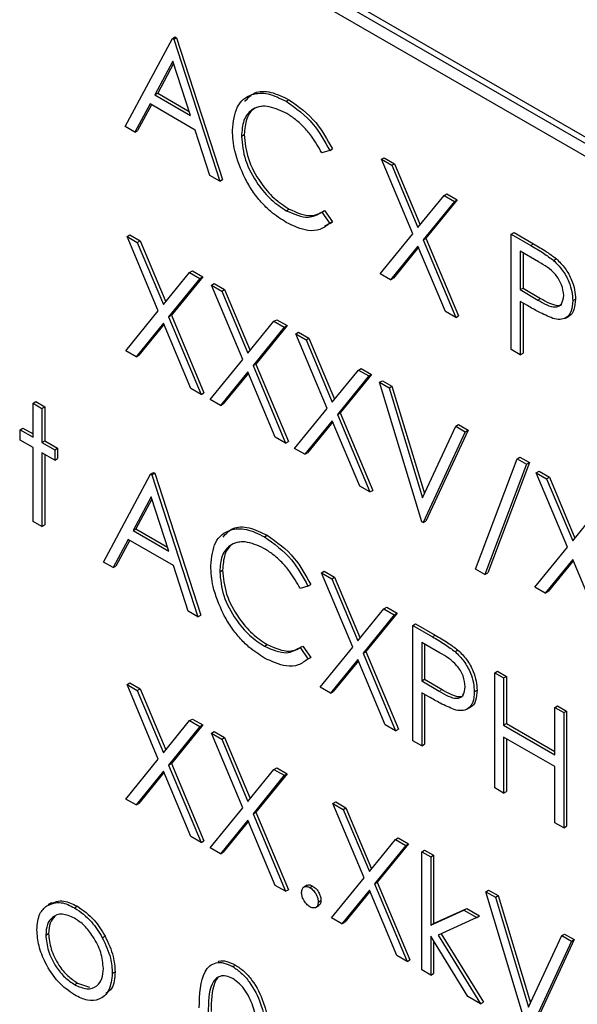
# Paper-space layout 'Blatt4' of a CAD drawing. Header units: millimetres. Extents: x 5 to 418, y 2 to 292.
# Tile 25 of 93: x 139.61 to 141.03, y 156.53 to 159.04. Entities that reach past the tile are written whole.
import ezdxf

# ---------------------------------------------------------------- set-up
doc = ezdxf.new("R2010")
doc.units = ezdxf.units.MM

psp = doc.layouts.new('Blatt4')

# ---------------------------------------------------------------- linework, layer by layer
at = {"color": 7, "linetype": 'Continuous', "lineweight": 25}
for p, q in [((141.6179, 158.3993), (138.5067, 160.1954)), ((141.6321, 158.4074), (138.5208, 160.2035)), ((138.5067, 160.1627), (141.6179, 158.3666)), ((139.8791, 158.7686), (139.9998, 158.9928)), ((139.9998, 158.9928), (140.0069, 158.9969)), ((139.9998, 158.9928), (140.0031, 158.991)), ((140.0031, 158.991), (140.0102, 158.995)), ((140.0031, 158.991), (140.1206, 158.6292)), ((140.0069, 158.9969), (140.0102, 158.995)), ((140.0102, 158.995), (140.1276, 158.6333)), ((140.0012, 158.9348), (139.9551, 158.8491)), ((140.003, 158.9291), (139.9622, 158.8532)), ((140.0461, 158.7966), (140.0012, 158.9348)), ((139.9551, 158.8491), (139.9622, 158.8532)), ((139.9622, 158.8532), (140.0428, 158.8066)), ((139.9427, 158.8261), (139.904, 158.7542)), ((140.0581, 158.7595), (139.9427, 158.8261)), ((139.9551, 158.8491), (140.0461, 158.7966)), ((140.2902, 158.8328), (140.2972, 158.8368)), ((139.9464, 158.8239), (139.9111, 158.7583)), ((139.904, 158.7542), (139.8791, 158.7686)), ((139.904, 158.7542), (139.9111, 158.7583)), ((140.0957, 158.6435), (140.0581, 158.7595)), ((140.176, 158.7438), (140.1831, 158.7479)), ((140.4012, 158.7072), (140.3812, 158.701)), ((140.4012, 158.7072), (140.4083, 158.7112)), ((140.5334, 158.6848), (140.5405, 158.6889)), ((140.5334, 158.6848), (140.5598, 158.6696)), ((140.6133, 158.4947), (140.5334, 158.6848)), ((140.5405, 158.6889), (140.5668, 158.6737)), ((140.5598, 158.6696), (140.5668, 158.6737)), ((140.5598, 158.6696), (140.6264, 158.5109)), ((140.5668, 158.6737), (140.6322, 158.518)), ((140.1206, 158.6292), (140.0957, 158.6435)), ((140.1206, 158.6292), (140.1276, 158.6333)), ((140.6264, 158.5109), (140.6931, 158.5926)), ((140.7194, 158.5774), (140.6396, 158.4795)), ((140.7265, 158.5815), (140.6467, 158.4835)), ((140.6931, 158.5926), (140.7001, 158.5967)), ((140.6931, 158.5926), (140.7194, 158.5774)), ((140.7001, 158.5967), (140.7265, 158.5815)), ((140.7194, 158.5774), (140.7265, 158.5815)), ((140.2903, 158.5538), (140.2974, 158.5579)), ((140.3812, 158.5503), (140.3883, 158.5544)), ((140.3812, 158.5503), (140.4012, 158.5213)), ((140.3883, 158.5544), (140.4083, 158.5253)), ((140.4083, 158.5253), (140.3881, 158.5131)), ((140.4012, 158.5213), (140.4083, 158.5253)), ((139.884, 158.4881), (139.891, 158.4922)), ((139.884, 158.4881), (139.9103, 158.4729)), ((139.9638, 158.298), (139.884, 158.4881)), ((139.891, 158.4922), (139.9174, 158.477)), ((139.9103, 158.4729), (139.9174, 158.477)), ((139.9174, 158.477), (139.9828, 158.3213)), ((140.5301, 158.3927), (140.6133, 158.4947)), ((140.6396, 158.4795), (140.6467, 158.4835)), ((140.6396, 158.4795), (140.7227, 158.2816)), ((140.6467, 158.4835), (140.7298, 158.2857)), ((140.8647, 158.4936), (140.8717, 158.4977)), ((140.8647, 158.4936), (140.9146, 158.4648)), ((140.8647, 158.1996), (140.8647, 158.4936)), ((140.8717, 158.4977), (140.9217, 158.4688)), ((139.9103, 158.4729), (139.977, 158.3142)), ((140.6264, 158.4633), (140.5565, 158.3775)), ((140.6277, 158.4603), (140.5636, 158.3816)), ((140.6963, 158.2968), (140.6264, 158.4633)), ((140.9341, 158.4234), (140.8875, 158.4502)), ((140.8875, 158.4502), (140.8875, 158.3523)), ((140.8946, 158.4462), (140.8946, 158.3563)), ((140.9726, 158.4269), (140.9796, 158.431)), ((140.0436, 158.396), (140.0507, 158.4001)), ((140.0507, 158.4001), (140.0771, 158.3848)), ((139.977, 158.3142), (140.0436, 158.396)), ((140.07, 158.3808), (139.9902, 158.2828)), ((140.0771, 158.3848), (139.9972, 158.2869)), ((140.0436, 158.396), (140.07, 158.3808)), ((140.07, 158.3808), (140.0771, 158.3848)), ((140.5565, 158.3775), (140.5301, 158.3927)), ((140.5565, 158.3775), (140.5636, 158.3816)), ((140.0994, 158.3638), (140.1064, 158.3679)), ((140.0994, 158.3638), (140.1257, 158.3486)), ((140.1792, 158.1737), (140.0994, 158.3638)), ((140.1064, 158.3679), (140.1328, 158.3527)), ((140.1257, 158.3486), (140.1328, 158.3527)), ((140.1328, 158.3527), (140.1982, 158.197)), ((140.8875, 158.3523), (140.8946, 158.3563)), ((140.8875, 158.3523), (140.9321, 158.3259)), ((140.8946, 158.3563), (140.9391, 158.33)), ((140.1257, 158.3486), (140.1924, 158.1899)), ((141.0213, 158.3243), (141.0284, 158.3284)), ((140.9057, 158.3116), (140.8875, 158.3221)), ((140.8875, 158.3221), (140.8875, 158.1864)), ((140.8946, 158.318), (140.8946, 158.1905)), ((139.8807, 158.1961), (139.9638, 158.298)), ((139.9902, 158.2828), (139.9972, 158.2869)), ((139.9902, 158.2828), (140.0732, 158.0849)), ((139.9972, 158.2869), (140.0803, 158.089)), ((140.259, 158.2716), (140.2661, 158.2757)), ((140.2661, 158.2757), (140.2924, 158.2605)), ((140.7227, 158.2816), (140.6963, 158.2968)), ((140.7227, 158.2816), (140.7298, 158.2857)), ((141.0027, 158.2798), (141.0115, 158.2849)), ((139.977, 158.2666), (139.9071, 158.1809)), ((139.9782, 158.2636), (139.9141, 158.1849)), ((140.0469, 158.1001), (139.977, 158.2666)), ((140.1924, 158.1899), (140.259, 158.2716)), ((140.2854, 158.2564), (140.2056, 158.1584)), ((140.2924, 158.2605), (140.2126, 158.1625)), ((140.259, 158.2716), (140.2854, 158.2564)), ((140.2854, 158.2564), (140.2924, 158.2605)), ((140.3148, 158.2395), (140.3218, 158.2435)), ((140.3148, 158.2395), (140.3411, 158.2242)), ((140.3946, 158.0493), (140.3148, 158.2395)), ((140.3218, 158.2435), (140.3482, 158.2283)), ((140.3411, 158.2242), (140.3482, 158.2283)), ((140.3411, 158.2242), (140.4078, 158.0655)), ((140.3482, 158.2283), (140.4136, 158.0726)), ((140.8875, 158.1864), (140.8647, 158.1996)), ((139.9071, 158.1809), (139.8807, 158.1961)), ((139.9071, 158.1809), (139.9141, 158.1849)), ((140.0961, 158.0717), (140.1792, 158.1737)), ((140.8875, 158.1864), (140.8946, 158.1905)), ((140.2056, 158.1584), (140.2126, 158.1625)), ((140.2056, 158.1584), (140.2886, 157.9606)), ((140.2126, 158.1625), (140.2957, 157.9647)), ((140.4744, 158.1473), (140.4815, 158.1514)), ((140.4815, 158.1514), (140.5078, 158.1361)), ((140.1924, 158.1423), (140.1225, 158.0565)), ((140.1936, 158.1393), (140.1295, 158.0606)), ((140.2623, 157.9758), (140.1924, 158.1423)), ((140.4078, 158.0655), (140.4744, 158.1473)), ((140.5008, 158.1321), (140.421, 158.0341)), ((140.5078, 158.1361), (140.428, 158.0382)), ((140.4744, 158.1473), (140.5008, 158.1321)), ((140.5008, 158.1321), (140.5078, 158.1361)), ((140.0732, 158.0849), (140.0469, 158.1001)), ((140.5285, 158.1161), (140.5356, 158.1201)), ((140.5285, 158.1161), (140.553, 158.1019)), ((140.6362, 157.7599), (140.5285, 158.1161)), ((140.5356, 158.1201), (140.5601, 158.106)), ((140.553, 158.1019), (140.5601, 158.106)), ((140.553, 158.1019), (140.6378, 157.8213)), ((140.5601, 158.106), (140.6429, 157.8321)), ((140.0732, 158.0849), (140.0803, 158.089)), ((139.6441, 158.0626), (139.6512, 158.0667)), ((139.6441, 158.0626), (139.6669, 158.0494)), ((139.6441, 157.9759), (139.6441, 158.0626)), ((139.6512, 158.0667), (139.674, 158.0535)), ((139.6669, 158.0494), (139.674, 158.0535)), ((139.6669, 158.0494), (139.6669, 157.9627)), ((139.674, 158.0535), (139.674, 157.9668)), ((140.1225, 158.0565), (140.0961, 158.0717)), ((140.1225, 158.0565), (140.1295, 158.0606)), ((140.3115, 157.9474), (140.3946, 158.0493)), ((140.421, 158.0341), (140.428, 158.0382)), ((140.421, 158.0341), (140.504, 157.8362)), ((140.428, 158.0382), (140.5111, 157.8403)), ((139.6115, 157.9947), (139.6185, 157.9988)), ((139.6185, 157.9988), (139.6441, 157.9841)), ((140.4078, 158.0179), (140.3379, 157.9322)), ((140.409, 158.0149), (140.3449, 157.9362)), ((140.4777, 157.8514), (140.4078, 158.0179)), ((140.6378, 157.8213), (140.7227, 158.004)), ((140.7227, 158.004), (140.7298, 158.008)), ((140.7227, 158.004), (140.7472, 157.9898)), ((140.7298, 158.008), (140.7542, 157.9939)), ((139.6115, 157.9684), (139.6115, 157.9947)), ((139.6115, 157.9947), (139.6441, 157.9759)), ((140.2886, 157.9606), (140.2623, 157.9758)), ((140.7472, 157.9898), (140.6395, 157.758)), ((140.7542, 157.9939), (140.6465, 157.7621)), ((140.7472, 157.9898), (140.7542, 157.9939)), ((139.6441, 157.9495), (139.6115, 157.9684)), ((139.6441, 157.7611), (139.6441, 157.9495)), ((139.6669, 157.9627), (139.674, 157.9668)), ((139.6669, 157.9627), (139.6996, 157.9439)), ((139.674, 157.9668), (139.7066, 157.948)), ((139.6996, 157.9439), (139.7066, 157.948)), ((139.7066, 157.948), (139.7066, 157.9216)), ((140.2886, 157.9606), (140.2957, 157.9647)), ((140.3379, 157.9322), (140.3115, 157.9474)), ((139.6996, 157.9175), (139.6669, 157.9363)), ((139.6669, 157.9363), (139.6669, 157.7479)), ((139.674, 157.9322), (139.674, 157.752)), ((139.6996, 157.9439), (139.6996, 157.9175)), ((140.3379, 157.9322), (140.3449, 157.9362)), ((140.8798, 157.9208), (140.8868, 157.9249)), ((140.8868, 157.9249), (140.9109, 157.911)), ((139.6996, 157.9175), (139.7066, 157.9216)), ((140.7733, 157.6393), (140.8798, 157.9208)), ((140.9038, 157.9069), (140.7974, 157.6254)), ((140.9109, 157.911), (140.8044, 157.6295)), ((140.8798, 157.9208), (140.9038, 157.9069)), ((140.9038, 157.9069), (140.9109, 157.911)), ((139.8236, 157.6575), (139.9443, 157.8817)), ((139.9443, 157.8817), (139.9514, 157.8858)), ((139.9443, 157.8817), (139.9476, 157.8798)), ((139.9476, 157.8798), (139.9547, 157.8839)), ((139.9476, 157.8798), (140.0651, 157.518)), ((139.9514, 157.8858), (139.9547, 157.8839)), ((139.9547, 157.8839), (140.0722, 157.5221)), ((140.9283, 157.8853), (140.9354, 157.8893)), ((140.9283, 157.8853), (140.9547, 157.87)), ((141.0082, 157.6951), (140.9283, 157.8853)), ((140.9354, 157.8893), (140.9617, 157.8741)), ((140.9547, 157.87), (140.9617, 157.8741)), ((140.9617, 157.8741), (141.0271, 157.7184)), ((140.504, 157.8362), (140.4777, 157.8514)), ((140.9547, 157.87), (141.0213, 157.7113)), ((139.9457, 157.8236), (139.8996, 157.7379)), ((139.9906, 157.6854), (139.9457, 157.8236)), ((140.504, 157.8362), (140.5111, 157.8403)), ((139.9475, 157.818), (139.9067, 157.742)), ((141.0213, 157.7113), (141.088, 157.7931)), ((139.6669, 157.7479), (139.6441, 157.7611)), ((139.6669, 157.7479), (139.674, 157.752)), ((140.6395, 157.758), (140.6362, 157.7599)), ((140.6395, 157.758), (140.6465, 157.7621)), ((139.8996, 157.7379), (139.9067, 157.742)), ((139.8996, 157.7379), (139.9906, 157.6854)), ((139.9067, 157.742), (139.9873, 157.6955)), ((140.2347, 157.7216), (140.2418, 157.7257)), ((139.8872, 157.7149), (139.8485, 157.6431)), ((139.8909, 157.7128), (139.8556, 157.6472)), ((140.0026, 157.6483), (139.8872, 157.7149)), ((140.925, 157.5932), (141.0082, 157.6951)), ((139.8485, 157.6431), (139.8236, 157.6575)), ((139.8485, 157.6431), (139.8556, 157.6472)), ((140.0403, 157.5324), (140.0026, 157.6483)), ((141.0213, 157.6637), (140.9514, 157.578)), ((141.0226, 157.6607), (140.9585, 157.5821)), ((141.0912, 157.4973), (141.0213, 157.6637)), ((140.1206, 157.6327), (140.1276, 157.6368)), ((140.38, 157.6302), (140.3871, 157.6343)), ((140.38, 157.6302), (140.4064, 157.615)), ((140.4599, 157.4401), (140.38, 157.6302)), ((140.3871, 157.6343), (140.4135, 157.6191)), ((140.7974, 157.6254), (140.7733, 157.6393)), ((140.7974, 157.6254), (140.8044, 157.6295)), ((140.3458, 157.596), (140.3258, 157.5899)), ((140.3458, 157.596), (140.3528, 157.6001)), ((140.4064, 157.615), (140.4135, 157.6191)), ((140.4064, 157.615), (140.473, 157.4563)), ((140.4135, 157.6191), (140.4788, 157.4634)), ((140.9514, 157.578), (140.925, 157.5932)), ((140.9514, 157.578), (140.9585, 157.5821)), ((140.0651, 157.518), (140.0403, 157.5324)), ((140.0651, 157.518), (140.0722, 157.5221)), ((140.473, 157.4563), (140.5397, 157.538)), ((140.566, 157.5228), (140.4862, 157.4248)), ((140.5731, 157.5269), (140.4933, 157.4289)), ((140.5397, 157.538), (140.5468, 157.5421)), ((140.5397, 157.538), (140.566, 157.5228)), ((140.5468, 157.5421), (140.5731, 157.5269)), ((140.566, 157.5228), (140.5731, 157.5269)), ((140.6134, 157.4955), (140.6204, 157.4996)), ((140.6134, 157.4955), (140.6633, 157.4667)), ((140.6134, 157.2015), (140.6134, 157.4955)), ((140.6204, 157.4996), (140.6704, 157.4708)), ((140.2348, 157.4427), (140.2419, 157.4467)), ((140.6828, 157.4253), (140.6362, 157.4522)), ((140.6362, 157.4522), (140.6362, 157.3542)), ((140.6433, 157.4481), (140.6433, 157.3582)), ((140.3258, 157.4392), (140.3328, 157.4432)), ((140.3258, 157.4392), (140.3458, 157.4101)), ((140.3328, 157.4432), (140.3528, 157.4142)), ((140.3768, 157.3381), (140.4599, 157.4401)), ((140.4862, 157.4248), (140.4933, 157.4289)), ((140.4862, 157.4248), (140.5693, 157.227)), ((140.4933, 157.4289), (140.5764, 157.231)), ((140.7213, 157.4288), (140.7283, 157.4329)), ((140.3528, 157.4142), (140.3456, 157.4099)), ((140.3458, 157.4101), (140.3528, 157.4142)), ((140.473, 157.4087), (140.4031, 157.3229)), ((140.4743, 157.4056), (140.4102, 157.327)), ((140.5429, 157.2422), (140.473, 157.4087)), ((140.8222, 157.3749), (140.8293, 157.379)), ((140.8222, 157.3749), (140.8451, 157.3617)), ((140.8222, 157.081), (140.8222, 157.3749)), ((140.8293, 157.379), (140.8522, 157.3658)), ((139.884, 157.345), (139.891, 157.3491)), ((139.884, 157.345), (139.9103, 157.3298)), ((139.9638, 157.1549), (139.884, 157.345)), ((139.891, 157.3491), (139.9174, 157.3339)), ((140.6362, 157.3542), (140.6433, 157.3582)), ((140.6362, 157.3542), (140.6808, 157.3278)), ((140.6433, 157.3582), (140.6879, 157.3319)), ((140.8451, 157.3617), (140.8522, 157.3658)), ((140.8451, 157.3617), (140.8451, 157.2411)), ((140.8522, 157.3658), (140.8522, 157.2452)), ((139.9103, 157.3298), (139.9174, 157.3339)), ((139.9103, 157.3298), (139.977, 157.171)), ((139.9174, 157.3339), (139.9828, 157.1782)), ((140.4031, 157.3229), (140.3768, 157.3381)), ((140.4031, 157.3229), (140.4102, 157.327)), ((140.6544, 157.3135), (140.6362, 157.324)), ((140.6362, 157.324), (140.6362, 157.1883)), ((140.6433, 157.3199), (140.6433, 157.1924)), ((140.77, 157.3262), (140.7771, 157.3303)), ((140.7514, 157.2817), (140.7602, 157.2868)), ((140.9756, 157.2864), (140.9827, 157.2904)), ((140.9756, 157.1658), (140.9756, 157.2864)), ((140.9756, 157.2864), (140.9985, 157.2732)), ((140.9827, 157.2904), (141.0055, 157.2773)), ((140.9985, 157.2732), (141.0055, 157.2773)), ((140.9985, 157.2732), (140.9985, 156.9792)), ((141.0055, 157.2773), (141.0055, 156.9833)), ((139.977, 157.171), (140.0436, 157.2528)), ((140.0436, 157.2528), (140.0507, 157.2569)), ((140.0436, 157.2528), (140.07, 157.2376)), ((140.0507, 157.2569), (140.0771, 157.2417)), ((140.8451, 157.2411), (140.8522, 157.2452)), ((140.8522, 157.2452), (140.9756, 157.1739)), ((140.07, 157.2376), (139.9902, 157.1396)), ((140.0771, 157.2417), (139.9972, 157.1437)), ((140.07, 157.2376), (140.0771, 157.2417)), ((140.0994, 157.2206), (140.1064, 157.2247)), ((140.0994, 157.2206), (140.1257, 157.2054)), ((140.1792, 157.0305), (140.0994, 157.2206)), ((140.1064, 157.2247), (140.1328, 157.2095)), ((140.5693, 157.227), (140.5429, 157.2422)), ((140.5693, 157.227), (140.5764, 157.231)), ((140.8451, 157.2411), (140.9756, 157.1658)), ((140.1257, 157.2054), (140.1328, 157.2095)), ((140.1257, 157.2054), (140.1924, 157.0467)), ((140.1328, 157.2095), (140.1982, 157.0538)), ((140.6362, 157.1883), (140.6134, 157.2015)), ((140.9756, 157.1356), (140.8451, 157.211)), ((140.8451, 157.211), (140.8451, 157.0678)), ((140.8522, 157.2069), (140.8522, 157.0718)), ((140.6362, 157.1883), (140.6433, 157.1924)), ((139.8807, 157.0529), (139.9638, 157.1549)), ((139.9902, 157.1396), (139.9972, 157.1437)), ((139.9972, 157.1437), (140.0803, 156.9458)), ((139.977, 157.1235), (139.9071, 157.0377)), ((139.9782, 157.1204), (139.9141, 157.0418)), ((140.0469, 156.957), (139.977, 157.1235)), ((139.9902, 157.1396), (140.0732, 156.9418)), ((140.1924, 157.0467), (140.259, 157.1285)), ((140.259, 157.1285), (140.2661, 157.1326)), ((140.259, 157.1285), (140.2854, 157.1133)), ((140.2661, 157.1326), (140.2924, 157.1173)), ((140.9756, 156.9924), (140.9756, 157.1356)), ((140.2854, 157.1133), (140.2056, 157.0153)), ((140.2924, 157.1173), (140.2126, 157.0194)), ((140.2854, 157.1133), (140.2924, 157.1173)), ((140.8451, 157.0678), (140.8222, 157.081)), ((140.8451, 157.0678), (140.8522, 157.0718)), ((139.9071, 157.0377), (139.8807, 157.0529)), ((140.4094, 157.0417), (140.4165, 157.0457)), ((140.4165, 157.0457), (140.4428, 157.0305)), ((139.9071, 157.0377), (139.9141, 157.0418)), ((140.0961, 156.9286), (140.1792, 157.0305)), ((140.2056, 157.0153), (140.2126, 157.0194)), ((140.2126, 157.0194), (140.2957, 156.8215)), ((140.4094, 157.0417), (140.4358, 157.0264)), ((140.4892, 156.8515), (140.4094, 157.0417)), ((140.4358, 157.0264), (140.4428, 157.0305)), ((140.4358, 157.0264), (140.5024, 156.8677)), ((140.4428, 157.0305), (140.5082, 156.8748)), ((140.1924, 156.9991), (140.1225, 156.9134)), ((140.1936, 156.9961), (140.1295, 156.9174)), ((140.2623, 156.8326), (140.1924, 156.9991)), ((140.2056, 157.0153), (140.2886, 156.8174)), ((140.9985, 156.9792), (140.9756, 156.9924)), ((140.9985, 156.9792), (141.0055, 156.9833)), ((140.0732, 156.9418), (140.0469, 156.957)), ((140.0732, 156.9418), (140.0803, 156.9458)), ((140.5024, 156.8677), (140.5691, 156.9495)), ((140.5691, 156.9495), (140.5761, 156.9536)), ((140.5691, 156.9495), (140.5954, 156.9343)), ((140.5761, 156.9536), (140.6025, 156.9384)), ((140.1225, 156.9134), (140.0961, 156.9286)), ((140.1225, 156.9134), (140.1295, 156.9174)), ((140.5954, 156.9343), (140.5156, 156.8363)), ((140.6025, 156.9384), (140.5227, 156.8404)), ((140.5954, 156.9343), (140.6025, 156.9384)), ((140.6362, 156.9183), (140.6433, 156.9223)), ((140.6362, 156.9183), (140.6591, 156.9051)), ((140.6362, 156.6168), (140.6362, 156.9183)), ((140.6433, 156.9223), (140.6661, 156.9092)), ((140.6591, 156.9051), (140.6661, 156.9092)), ((140.6591, 156.9051), (140.6591, 156.7308)), ((140.6661, 156.9092), (140.6661, 156.7349)), ((140.4061, 156.7496), (140.4892, 156.8515)), ((140.2886, 156.8174), (140.2623, 156.8326)), ((140.2886, 156.8174), (140.2957, 156.8215)), ((140.3436, 156.833), (140.3348, 156.8279)), ((140.3506, 156.8268), (140.3577, 156.8309)), ((140.5024, 156.8201), (140.4325, 156.7344)), ((140.5037, 156.8171), (140.4396, 156.7385)), ((140.5723, 156.6537), (140.5024, 156.8201)), ((140.5156, 156.8363), (140.5227, 156.8404)), ((140.5156, 156.8363), (140.5987, 156.6384)), ((140.5227, 156.8404), (140.6058, 156.6425)), ((140.7994, 156.8165), (140.8065, 156.8206)), ((140.7994, 156.8165), (140.8239, 156.8024)), ((140.9071, 156.4604), (140.7994, 156.8165)), ((140.8065, 156.8206), (140.8309, 156.8065)), ((140.3719, 156.7901), (140.3789, 156.7942)), ((140.8239, 156.8024), (140.8309, 156.8065)), ((140.8239, 156.8024), (140.9087, 156.5218)), ((140.8309, 156.8065), (140.9138, 156.5326)), ((139.6915, 156.7877), (139.6826, 156.7826)), ((139.7503, 156.7752), (139.7573, 156.7793)), ((140.3647, 156.7758), (140.3735, 156.7809)), ((140.6591, 156.7308), (140.7437, 156.7695)), ((140.6661, 156.7349), (140.7508, 156.7736)), ((140.7437, 156.7695), (140.7508, 156.7736)), ((140.7437, 156.7695), (140.7765, 156.7506)), ((140.7508, 156.7736), (140.7836, 156.7546)), ((140.4325, 156.7344), (140.4061, 156.7496)), ((140.7765, 156.7506), (140.6783, 156.7055)), ((140.7765, 156.7506), (140.7836, 156.7546)), ((140.4325, 156.7344), (140.4396, 156.7385)), ((140.6591, 156.7308), (140.6661, 156.7349)), ((139.6767, 156.7057), (139.6838, 156.7098)), ((139.8209, 156.699), (139.828, 156.7031)), ((140.7535, 156.549), (140.6591, 156.7026)), ((140.6591, 156.7026), (140.6591, 156.6036)), ((140.6661, 156.6911), (140.6661, 156.6077)), ((140.6783, 156.7055), (140.7863, 156.5301)), ((140.6858, 156.7089), (140.7934, 156.5342)), ((140.9087, 156.5218), (140.9936, 156.7044)), ((141.0251, 156.6944), (140.9174, 156.4626)), ((140.9936, 156.7044), (141.0006, 156.7085)), ((140.9936, 156.7044), (141.018, 156.6903)), ((141.0006, 156.7085), (141.0251, 156.6944)), ((141.018, 156.6903), (141.0251, 156.6944)), ((141.018, 156.6903), (140.9104, 156.4585)), ((140.5987, 156.6384), (140.5723, 156.6537)), ((140.5987, 156.6384), (140.6058, 156.6425)), ((140.1535, 156.6254), (140.1605, 156.6294)), ((140.6591, 156.6036), (140.6362, 156.6168)), ((139.8464, 156.6079), (139.8535, 156.612)), ((140.6591, 156.6036), (140.6661, 156.6077)), ((139.7502, 156.5793), (139.7572, 156.5834)), ((139.7572, 156.5834), (139.7886, 156.5729)), ((140.7863, 156.5301), (140.7535, 156.549)), ((140.7863, 156.5301), (140.7934, 156.5342))]:
    psp.add_line(p, q, dxfattribs=at)
at = {"color": 7, "linetype": 'Continuous', "lineweight": 18}
for p, q in [((140.9146, 158.4648), (140.9217, 158.4688)), ((140.9321, 158.3259), (140.9391, 158.33)), ((140.6633, 157.4667), (140.6704, 157.4708)), ((140.6808, 157.3278), (140.6879, 157.3319))]:
    psp.add_line(p, q, dxfattribs=at)
at = {"color": 7, "linetype": 'Continuous', "lineweight": 25}
for points, knots in [([(140.1532, 158.759), (140.1555, 158.7807), (140.1602, 158.8241), (140.1978, 158.8528), (140.2432, 158.8559), (140.2745, 158.8405), (140.2902, 158.8328)], [0, 0, 0, 0, 0.2795119, 0.5590796, 0.7793739, 1, 1, 1, 1]), ([(140.1845, 158.8323), (140.1922, 158.8409), (140.2089, 158.8592), (140.2506, 158.8595), (140.2817, 158.8444), (140.2972, 158.8368)], [0, 0, 0, 0, 0.303709, 0.651592, 1, 1, 1, 1]), ([(140.2902, 158.8328), (140.3146, 158.8155), (140.3583, 158.7847), (140.3881, 158.7309), (140.4012, 158.7072)], [0, 0, 0, 0, 0.559517, 1, 1, 1, 1]), ([(140.2972, 158.8368), (140.3217, 158.8196), (140.3654, 158.7888), (140.3952, 158.735), (140.4083, 158.7112)], [0, 0, 0, 0, 0.559517, 1, 1, 1, 1]), ([(140.2887, 158.8034), (140.2725, 158.8107), (140.24, 158.8251), (140.2021, 158.8151), (140.1795, 158.7862), (140.1772, 158.758), (140.176, 158.7438)], [0, 0, 0, 0, 0.279856, 0.559519, 0.779686, 1, 1, 1, 1]), ([(140.2337, 158.8202), (140.225, 158.8192), (140.2052, 158.8169), (140.1868, 158.7898), (140.1843, 158.7619), (140.1831, 158.7479)], [0, 0, 0, 0, 0.2852392, 0.6424997, 1, 1, 1, 1]), ([(140.3812, 158.701), (140.3729, 158.7158), (140.3592, 158.7403), (140.3344, 158.7685), (140.3119, 158.7889), (140.2965, 158.7986), (140.2887, 158.8034)], [0, 0, 0, 0, 0.3393271, 0.5594657, 0.7797271, 1, 1, 1, 1]), ([(140.1855, 158.6356), (140.175, 158.6595), (140.1561, 158.7022), (140.1541, 158.7416), (140.1532, 158.759)], [0, 0, 0, 0, 0.559029, 1, 1, 1, 1]), ([(140.176, 158.7438), (140.178, 158.7237), (140.1819, 158.6834), (140.2138, 158.624), (140.2516, 158.5793), (140.2774, 158.5623), (140.2903, 158.5538)], [0, 0, 0, 0, 0.279434, 0.558921, 0.779283, 1, 1, 1, 1]), ([(140.1831, 158.7479), (140.1851, 158.7278), (140.1889, 158.6875), (140.2208, 158.6281), (140.2587, 158.5834), (140.2845, 158.5664), (140.2974, 158.5579)], [0, 0, 0, 0, 0.279434, 0.558921, 0.779283, 1, 1, 1, 1]), ([(140.2905, 158.5236), (140.2771, 158.5321), (140.255, 158.5463), (140.226, 158.5751), (140.2035, 158.6035), (140.1915, 158.6249), (140.1855, 158.6356)], [0, 0, 0, 0, 0.3398376, 0.5599275, 0.7799589, 1, 1, 1, 1]), ([(140.2903, 158.5538), (140.31, 158.5452), (140.3452, 158.5298), (140.3702, 158.544), (140.3812, 158.5503)], [0, 0, 0, 0, 0.5587722, 1, 1, 1, 1]), ([(140.2974, 158.5579), (140.3171, 158.5493), (140.3523, 158.5339), (140.3773, 158.5481), (140.3883, 158.5544)], [0, 0, 0, 0, 0.5587722, 1, 1, 1, 1]), ([(140.4012, 158.5213), (140.3934, 158.5154), (140.3777, 158.5037), (140.3399, 158.5005), (140.3092, 158.5148), (140.2905, 158.5236)], [0, 0, 0, 0, 0.2804103, 0.5607951, 1, 1, 1, 1]), ([(140.9146, 158.4648), (140.9255, 158.4585), (140.9449, 158.4474), (140.9641, 158.4331), (140.9726, 158.4269)], [0, 0, 0, 0, 0.560314, 1, 1, 1, 1]), ([(140.9217, 158.4688), (140.9325, 158.4626), (140.952, 158.4515), (140.9712, 158.4372), (140.9796, 158.431)], [0, 0, 0, 0, 0.560314, 1, 1, 1, 1]), ([(140.9726, 158.4269), (140.9803, 158.4192), (140.9958, 158.4038), (141.0118, 158.3747), (141.0202, 158.3472), (141.0209, 158.3319), (141.0213, 158.3243)], [0, 0, 0, 0, 0.279705, 0.559381, 0.779509, 1, 1, 1, 1]), ([(140.9796, 158.431), (140.9874, 158.4233), (141.0028, 158.4079), (141.0188, 158.3788), (141.0273, 158.3513), (141.028, 158.336), (141.0284, 158.3284)], [0, 0, 0, 0, 0.279705, 0.559381, 0.779509, 1, 1, 1, 1]), ([(140.9985, 158.3374), (140.9973, 158.3465), (140.9956, 158.3602), (140.9862, 158.3788), (140.9682, 158.4041), (140.9492, 158.4148), (140.9341, 158.4234)], [0, 0, 0, 0, 0.248969, 0.374729, 0.500383, 1, 1, 1, 1]), ([(140.9321, 158.3259), (140.9476, 158.3169), (140.967, 158.3056), (140.9858, 158.3094), (140.9956, 158.3173), (140.9973, 158.3294), (140.9985, 158.3374)], [0, 0, 0, 0, 0.499721, 0.62535, 0.751083, 1, 1, 1, 1]), ([(140.9391, 158.33), (140.9543, 158.3214), (140.9734, 158.3107), (140.9904, 158.3123), (140.993, 158.3146), (140.9932, 158.3148)], [0, 0, 0, 0, 0.782951, 0.979784, 1, 1, 1, 1]), ([(141.0213, 158.3243), (141.0207, 158.3149), (141.0195, 158.2963), (141.0067, 158.2801), (140.9894, 158.2749), (140.9768, 158.2776), (140.9705, 158.279)], [0, 0, 0, 0, 0.2800989, 0.5593238, 0.7794579, 1, 1, 1, 1]), ([(141.0284, 158.3284), (141.0277, 158.3193), (141.0263, 158.301), (141.0179, 158.2868), (141.0109, 158.2848), (141.0105, 158.2847)], [0, 0, 0, 0, 0.486653, 0.971789, 1, 1, 1, 1]), ([(140.9705, 158.279), (140.9585, 158.2842), (140.9369, 158.2935), (140.9153, 158.3061), (140.9057, 158.3116)], [0, 0, 0, 0, 0.5596942, 1, 1, 1, 1]), ([(140.129, 157.7212), (140.1367, 157.7297), (140.1534, 157.7481), (140.1952, 157.7483), (140.2262, 157.7333), (140.2418, 157.7257)], [0, 0, 0, 0, 0.3037085, 0.6515923, 1, 1, 1, 1]), ([(140.0977, 157.6479), (140.1, 157.6696), (140.1047, 157.713), (140.1424, 157.7417), (140.1877, 157.7447), (140.219, 157.7293), (140.2347, 157.7216)], [0, 0, 0, 0, 0.2795119, 0.5590796, 0.7793739, 1, 1, 1, 1]), ([(140.2347, 157.7216), (140.2591, 157.7044), (140.3028, 157.6736), (140.3326, 157.6198), (140.3458, 157.596)], [0, 0, 0, 0, 0.559517, 1, 1, 1, 1]), ([(140.2418, 157.7257), (140.2662, 157.7085), (140.3099, 157.6777), (140.3397, 157.6238), (140.3528, 157.6001)], [0, 0, 0, 0, 0.559517, 1, 1, 1, 1]), ([(140.2333, 157.6923), (140.217, 157.6995), (140.1845, 157.714), (140.1466, 157.704), (140.124, 157.6751), (140.1217, 157.6468), (140.1206, 157.6327)], [0, 0, 0, 0, 0.279856, 0.559519, 0.779686, 1, 1, 1, 1]), ([(140.1783, 157.7091), (140.1695, 157.7081), (140.1497, 157.7057), (140.1313, 157.6786), (140.1289, 157.6507), (140.1276, 157.6368)], [0, 0, 0, 0, 0.2852392, 0.6424997, 1, 1, 1, 1]), ([(140.3258, 157.5899), (140.3175, 157.6047), (140.3038, 157.6291), (140.2789, 157.6574), (140.2565, 157.6777), (140.241, 157.6874), (140.2333, 157.6923)], [0, 0, 0, 0, 0.339327, 0.559466, 0.779727, 1, 1, 1, 1]), ([(140.13, 157.5244), (140.1195, 157.5483), (140.1006, 157.591), (140.0986, 157.6305), (140.0977, 157.6479)], [0, 0, 0, 0, 0.5590286, 1, 1, 1, 1]), ([(140.1206, 157.6327), (140.1225, 157.6126), (140.1264, 157.5723), (140.1583, 157.5129), (140.1961, 157.4682), (140.2219, 157.4512), (140.2348, 157.4427)], [0, 0, 0, 0, 0.279434, 0.558921, 0.779283, 1, 1, 1, 1]), ([(140.1276, 157.6368), (140.1296, 157.6167), (140.1335, 157.5764), (140.1654, 157.517), (140.2032, 157.4722), (140.229, 157.4552), (140.2419, 157.4467)], [0, 0, 0, 0, 0.279434, 0.558921, 0.779283, 1, 1, 1, 1]), ([(140.235, 157.4124), (140.2216, 157.421), (140.1995, 157.4352), (140.1705, 157.464), (140.148, 157.4924), (140.136, 157.5138), (140.13, 157.5244)], [0, 0, 0, 0, 0.3398376, 0.5599275, 0.7799589, 1, 1, 1, 1]), ([(140.6704, 157.4708), (140.6812, 157.4645), (140.7007, 157.4534), (140.7199, 157.4391), (140.7283, 157.4329)], [0, 0, 0, 0, 0.560314, 1, 1, 1, 1]), ([(140.2419, 157.4467), (140.2616, 157.4382), (140.2968, 157.4228), (140.3218, 157.437), (140.3328, 157.4432)], [0, 0, 0, 0, 0.5587722, 1, 1, 1, 1]), ([(140.6633, 157.4667), (140.6742, 157.4604), (140.6936, 157.4493), (140.7128, 157.435), (140.7213, 157.4288)], [0, 0, 0, 0, 0.560314, 1, 1, 1, 1]), ([(140.2348, 157.4427), (140.2545, 157.4341), (140.2898, 157.4187), (140.3147, 157.4329), (140.3258, 157.4392)], [0, 0, 0, 0, 0.5587722, 1, 1, 1, 1]), ([(140.7472, 157.3393), (140.746, 157.3484), (140.7443, 157.3621), (140.7349, 157.3807), (140.7169, 157.406), (140.6979, 157.4167), (140.6828, 157.4253)], [0, 0, 0, 0, 0.248969, 0.374729, 0.500383, 1, 1, 1, 1]), ([(140.7213, 157.4288), (140.729, 157.4211), (140.7445, 157.4057), (140.7605, 157.3766), (140.7689, 157.3491), (140.7696, 157.3339), (140.77, 157.3262)], [0, 0, 0, 0, 0.279705, 0.559381, 0.779509, 1, 1, 1, 1]), ([(140.7283, 157.4329), (140.7361, 157.4252), (140.7515, 157.4098), (140.7675, 157.3807), (140.776, 157.3532), (140.7767, 157.3379), (140.7771, 157.3303)], [0, 0, 0, 0, 0.279705, 0.559381, 0.779509, 1, 1, 1, 1]), ([(140.3458, 157.4101), (140.3379, 157.4043), (140.3222, 157.3926), (140.2845, 157.3894), (140.2537, 157.4037), (140.235, 157.4124)], [0, 0, 0, 0, 0.2804103, 0.5607951, 1, 1, 1, 1]), ([(140.6808, 157.3278), (140.6963, 157.3188), (140.7157, 157.3075), (140.7345, 157.3113), (140.7443, 157.3192), (140.746, 157.3313), (140.7472, 157.3393)], [0, 0, 0, 0, 0.499721, 0.62535, 0.751083, 1, 1, 1, 1]), ([(140.6879, 157.3319), (140.703, 157.3233), (140.7221, 157.3126), (140.7391, 157.3143), (140.7417, 157.3165), (140.7419, 157.3167)], [0, 0, 0, 0, 0.782951, 0.9797839, 1, 1, 1, 1]), ([(140.77, 157.3262), (140.7694, 157.3169), (140.7682, 157.2982), (140.7554, 157.282), (140.7381, 157.2768), (140.7255, 157.2795), (140.7192, 157.2809)], [0, 0, 0, 0, 0.280099, 0.559324, 0.779458, 1, 1, 1, 1]), ([(140.7771, 157.3303), (140.7764, 157.3212), (140.775, 157.303), (140.7666, 157.2887), (140.7596, 157.2867), (140.7592, 157.2866)], [0, 0, 0, 0, 0.486653, 0.971789, 1, 1, 1, 1]), ([(140.7192, 157.2809), (140.7072, 157.2861), (140.6857, 157.2954), (140.664, 157.308), (140.6544, 157.3135)], [0, 0, 0, 0, 0.5596942, 1, 1, 1, 1]), ([(140.3294, 156.8146), (140.3298, 156.818), (140.3306, 156.8248), (140.3363, 156.8295), (140.3433, 156.8304), (140.3482, 156.828), (140.3506, 156.8268)], [0, 0, 0, 0, 0.279576, 0.559284, 0.779552, 1, 1, 1, 1]), ([(140.343, 156.8321), (140.3434, 156.8325), (140.3452, 156.8343), (140.3505, 156.8343), (140.3553, 156.832), (140.3577, 156.8309)], [0, 0, 0, 0, 0.116538, 0.55809, 1, 1, 1, 1]), ([(140.3506, 156.8268), (140.3538, 156.8246), (140.3601, 156.8202), (140.3669, 156.8095), (140.3713, 156.799), (140.3717, 156.7931), (140.3719, 156.7901)], [0, 0, 0, 0, 0.279602, 0.559212, 0.779475, 1, 1, 1, 1]), ([(140.3577, 156.8309), (140.3609, 156.8287), (140.3671, 156.8243), (140.374, 156.8136), (140.3783, 156.8031), (140.3787, 156.7971), (140.3789, 156.7942)], [0, 0, 0, 0, 0.279602, 0.559212, 0.779475, 1, 1, 1, 1]), ([(139.6864, 156.7847), (139.6979, 156.7895), (139.7185, 156.7983), (139.7454, 156.7851), (139.7573, 156.7793)], [0, 0, 0, 0, 0.55888, 1, 1, 1, 1]), ([(140.3506, 156.7778), (140.3475, 156.7801), (140.3413, 156.7846), (140.3344, 156.7952), (140.3301, 156.8057), (140.3297, 156.8116), (140.3294, 156.8146)], [0, 0, 0, 0, 0.279581, 0.559143, 0.779575, 1, 1, 1, 1]), ([(140.3789, 156.7942), (140.3786, 156.7907), (140.3781, 156.7844), (140.3741, 156.7819), (140.3724, 156.7808)], [0, 0, 0, 0, 0.5544413, 1, 1, 1, 1]), ([(139.6539, 156.7191), (139.6552, 156.7341), (139.6576, 156.7611), (139.6727, 156.7746), (139.6794, 156.7806)], [0, 0, 0, 0, 0.559285, 1, 1, 1, 1]), ([(139.6794, 156.7806), (139.6909, 156.7855), (139.7114, 156.7942), (139.7384, 156.781), (139.7503, 156.7752)], [0, 0, 0, 0, 0.55888, 1, 1, 1, 1]), ([(139.7503, 156.7752), (139.7654, 156.7647), (139.7924, 156.7458), (139.8122, 156.7134), (139.8209, 156.699)], [0, 0, 0, 0, 0.559182, 1, 1, 1, 1]), ([(139.7573, 156.7793), (139.7724, 156.7688), (139.7994, 156.7499), (139.8193, 156.7174), (139.828, 156.7031)], [0, 0, 0, 0, 0.559182, 1, 1, 1, 1]), ([(140.3719, 156.7901), (140.3715, 156.7867), (140.3708, 156.7799), (140.365, 156.7753), (140.358, 156.7744), (140.3531, 156.7767), (140.3506, 156.7778)], [0, 0, 0, 0, 0.2794691, 0.5593578, 0.7796739, 1, 1, 1, 1]), ([(139.7502, 156.7489), (139.7393, 156.7536), (139.7175, 156.7631), (139.6937, 156.7534), (139.6789, 156.7341), (139.6775, 156.7152), (139.6767, 156.7057)], [0, 0, 0, 0, 0.279484, 0.559256, 0.779547, 1, 1, 1, 1]), ([(139.7, 156.7538), (139.6953, 156.7486), (139.6857, 156.7381), (139.6844, 156.7194), (139.6838, 156.7098)], [0, 0, 0, 0, 0.489282, 1, 1, 1, 1]), ([(139.8236, 156.6209), (139.8223, 156.6342), (139.8198, 156.6608), (139.7997, 156.7001), (139.7758, 156.7314), (139.7587, 156.7431), (139.7502, 156.7489)], [0, 0, 0, 0, 0.2795862, 0.5593981, 0.7796526, 1, 1, 1, 1]), ([(139.7503, 156.5529), (139.736, 156.5628), (139.7075, 156.5825), (139.6762, 156.6311), (139.657, 156.6787), (139.6549, 156.7056), (139.6539, 156.7191)], [0, 0, 0, 0, 0.279776, 0.559179, 0.779592, 1, 1, 1, 1]), ([(139.6767, 156.7057), (139.6781, 156.6925), (139.6808, 156.6661), (139.7002, 156.6268), (139.7248, 156.5966), (139.7417, 156.5851), (139.7502, 156.5793)], [0, 0, 0, 0, 0.279618, 0.559167, 0.779512, 1, 1, 1, 1]), ([(139.6838, 156.7098), (139.6852, 156.6966), (139.6879, 156.6702), (139.7073, 156.6308), (139.7318, 156.6007), (139.7488, 156.5892), (139.7572, 156.5834)], [0, 0, 0, 0, 0.279618, 0.559167, 0.779512, 1, 1, 1, 1]), ([(139.8209, 156.699), (139.8292, 156.6815), (139.8439, 156.6501), (139.8456, 156.6208), (139.8464, 156.6079)], [0, 0, 0, 0, 0.559216, 1, 1, 1, 1]), ([(139.828, 156.7031), (139.8362, 156.6856), (139.8509, 156.6542), (139.8527, 156.6249), (139.8535, 156.612)], [0, 0, 0, 0, 0.559216, 1, 1, 1, 1]), ([(140.1165, 156.6379), (140.1172, 156.6382), (140.1232, 156.6413), (140.1384, 156.6398), (140.1532, 156.6329), (140.1605, 156.6294)], [0, 0, 0, 0, 0.057969, 0.529028, 1, 1, 1, 1]), ([(139.7502, 156.5793), (139.7609, 156.5745), (139.7825, 156.5649), (139.8069, 156.5732), (139.8211, 156.5931), (139.8228, 156.6117), (139.8236, 156.6209)], [0, 0, 0, 0, 0.2797454, 0.5591127, 0.7796058, 1, 1, 1, 1]), ([(140.0684, 156.5199), (140.0693, 156.5544), (140.0706, 156.5976), (140.0943, 156.6281), (140.1108, 156.6361), (140.1311, 156.6362), (140.146, 156.629), (140.1535, 156.6254)], [0, 0, 0, 0, 0.498702, 0.624177, 0.749467, 0.874745, 1, 1, 1, 1]), ([(140.1535, 156.6254), (140.161, 156.6203), (140.1759, 156.6103), (140.2032, 156.5792), (140.2377, 156.5103), (140.2399, 156.4561), (140.2413, 156.42)], [0, 0, 0, 0, 0.1256, 0.251197, 0.500581, 1, 1, 1, 1]), ([(140.1605, 156.6294), (140.168, 156.6244), (140.183, 156.6144), (140.2103, 156.5833), (140.2447, 156.5144), (140.2469, 156.4602), (140.2484, 156.4241)], [0, 0, 0, 0, 0.1256, 0.251197, 0.500581, 1, 1, 1, 1]), ([(139.8464, 156.6079), (139.8447, 156.5926), (139.8412, 156.5619), (139.8155, 156.5401), (139.7837, 156.5365), (139.7614, 156.5474), (139.7503, 156.5529)], [0, 0, 0, 0, 0.2795212, 0.5593812, 0.7795068, 1, 1, 1, 1]), ([(139.8535, 156.612), (139.8523, 156.596), (139.8504, 156.5708), (139.8354, 156.5602), (139.8301, 156.5564)], [0, 0, 0, 0, 0.638982, 1, 1, 1, 1]), ([(140.1542, 156.5948), (140.1484, 156.5975), (140.1367, 156.6029), (140.1212, 156.6015), (140.1089, 156.5941), (140.092, 156.5681), (140.0916, 156.534), (140.0912, 156.5068)], [0, 0, 0, 0, 0.125139, 0.250418, 0.375519, 0.500847, 1, 1, 1, 1]), ([(140.1169, 156.5974), (140.1168, 156.5974), (140.1126, 156.5949), (140.1002, 156.5704), (140.0991, 156.5373), (140.0983, 156.5109)], [0, 0, 0, 0, 0.004517, 0.204302, 1, 1, 1, 1]), ([(140.2185, 156.4333), (140.2175, 156.4612), (140.2161, 156.5029), (140.1923, 156.557), (140.1717, 156.5826), (140.16, 156.5907), (140.1542, 156.5948)], [0, 0, 0, 0, 0.500072, 0.749021, 0.874598, 1, 1, 1, 1])]:
    psp.add_open_spline(points, degree=3, knots=knots, dxfattribs=at)

doc.saveas('drawing.dxf')
